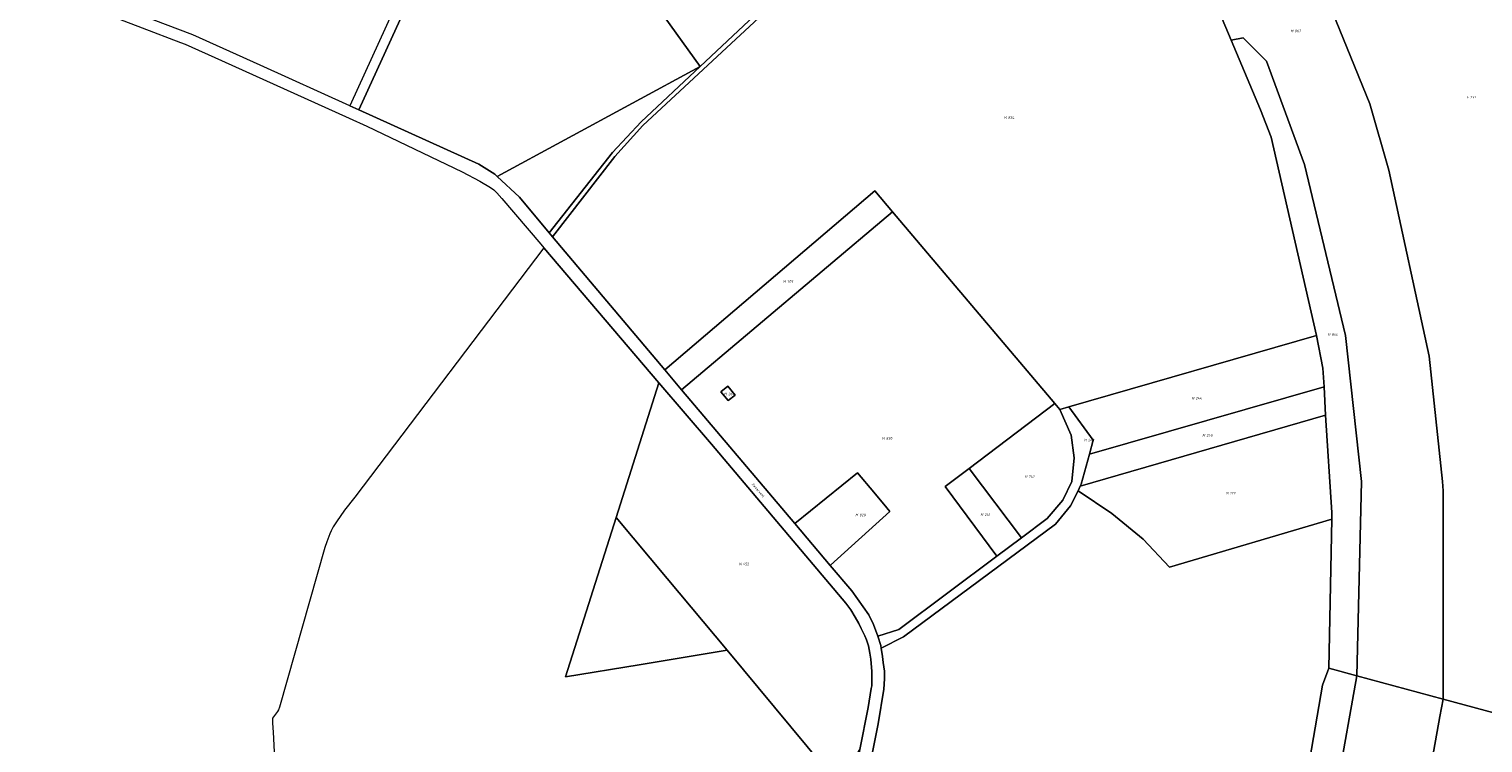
# Model space of a CAD drawing. Extents: x 197416 to 200266, y 360809 to 364638.
# Tile 4 of 17: x 197416 to 198447, y 362390 to 362896. Entities that reach past the tile are written whole.
import ezdxf
from ezdxf.enums import TextEntityAlignment as Align
from ezdxf.lldxf.tags import DXFTag

# ---------------------------------------------------------------- set-up
doc = ezdxf.new("R2010")
doc.units = 0
for name, color, linetype, lineweight in [('B-SB-KG-GRENS_PERCEEL-S', 30, 'Continuous', 25), ('B-SB-OG-BEBOUWING_STRAATNAAM-T18', 30, 'Continuous', 18), ('B-WE-KG-GRENS_PERCEEL-G', 30, 'KG-PERCEEL', 18)]:
    doc.layers.add(name, color=color, linetype=linetype, lineweight=lineweight)
doc.styles.add('NLCS-ISO', font='NLCS-ISO.ttf', dxfattribs={"height": 1.8})
doc.styles.add('NLCS-ISO-M1000-T18', font='NLCS-ISO.ttf', dxfattribs={"height": 1.8})
tags = doc.linetypes.add('KG-PERCEEL', pattern='A,5.5,-2,["P",Standard,S=1.8,R=0,X=-0.5,Y=-0.9],-2,5.5,-2,[5,NLCS.shx,S=0.75,R=0,X=0,Y=0],-2', length=19).pattern_tags.tags
tags[6] = DXFTag(74, 10)

# ---------------------------------------------------------------- blocks, each defined once
blk = doc.blocks.new('SKG-PERCEELNUMMER-SO')
at = {"style": 'NLCS-ISO', "oblique": 10, "flags": 1}
for tag, p in [('GEMEENTECODE', (0, 2.6)), ('PERCEELGROOTTE', (0, -2.4))]:
    blk.add_attdef(tag, text='', height=1.8, dxfattribs=at).set_placement(p, align=Align.MIDDLE_CENTER)
at = {"style": 'NLCS-ISO', "oblique": 10}
blk.add_attdef('SECTIE', text='', height=1.8, dxfattribs=at).set_placement((-0.5, 0), align=Align.MIDDLE_RIGHT)
blk.add_attdef('PERCEELNUMMER', text='', height=1.8, dxfattribs=at).set_placement((0.5, 0), align=Align.MIDDLE_LEFT)

msp = doc.modelspace()

# ---------------------------------------------------------------- linework, layer by layer
at = {"layer": 'B-WE-KG-GRENS_PERCEEL-G', "flags": 128}
for points in [[(198234.441, 362969.21), (198247.927, 362981.417), (198265.556, 362939.254), (198249.732, 362932.638), (198268.097, 362888.712), (198276.557, 362890.363), (198293.216, 362873.704), (198319.989, 362800.523), (198349.143, 362679.15), (198360.447, 362575.626), (198357.222, 362437.892), (198418.452, 362421.169), (198418.484, 362568.909), (198418.012, 362575.722), (198408.473, 362664.504), (198379.79, 362796.34), (198366.433, 362843.439), (198331.643, 362928.925), (198214.452, 363207.75), (198197.253, 363257.084), (198191.706, 363274.336), (198183.846, 363318.853), (198183.686, 363319.761), (198151.595, 363352.65), (198120.151, 363397.874), (198073.623, 363364.399), (198088.826, 363343.135), (198088.426, 363341.634), (198100.645, 363331.952), (198124.953, 363236.587), (198137.161, 363197.947), (198139.968, 363190.405), (198144.635, 363179.484), (198151.98, 363162.297), (198156.694, 363151.264), (198170.695, 363158.971), (198242.644, 362991.508), (198229.943, 362979.784), (198232.788, 362973.164)], [(198418.452, 362421.169), (198498.988, 362399.436), (198550.624, 362429.017), (198554.041, 362446.924), (198550.361, 362471.947), (198544.392, 362463.885), (198538.308, 362489.693), (198530.212, 362523.132), (198521.506, 362559.944), (198521.212, 362561.147), (198524.454, 362559.261), (198526.395, 362610.469), (198527.068, 362628.204), (198529.177, 362683.877), (198519.855, 362703.049), (198513.057, 362734.247), (198507.237, 362760.211), (198505.141, 362756.332), (198499.107, 362745.719), (198479.583, 362711.38), (198471.994, 362718.592), (198502.11, 362771.549), (198503.799, 362776.273), (198505.853, 362782.018), (198500.62, 362786.551), (198495.992, 362790.561), (198460.664, 362880.832), (198455.616, 362896.617), (198452.892, 362905.134), (198434.45, 362962.794), (198427.551, 362984.367), (198404.097, 363037.626), (198386.751, 363077.023), (198383.241, 363085.923), (198370.488, 363118.252), (198353.378, 363161.632), (198349.643, 363166.511), (198322.19, 363142.458), (198283.395, 363236.042), (198292.968, 363250.441), (198222.119, 363289.205), (198183.846, 363318.853), (198191.706, 363274.336), (198197.253, 363257.084), (198214.452, 363207.75), (198331.643, 362928.925), (198366.433, 362843.439), (198379.79, 362796.34), (198408.473, 362664.504), (198418.012, 362575.722), (198418.484, 362568.909)], [(197989.141, 362956.589), (197997.896, 362965.379), (197996.159, 362975.048), (197987.283, 363024.461), (197978.748, 363071.966), (197977.633, 363076.196), (197976.024, 363079.84), (197974.334, 363083.15), (197970.388, 363087.852), (197954.071, 363100.592), (197949.305, 363104.041), (197922.031, 363104.621), (197911.314, 363103.775), (197907.728, 363105.157), (197907.75, 363102.579), (197884.464, 363083.653), (197823.423, 363040.202), (197820.243, 363037.939), (197756.39, 362992.452), (197754.981, 362991.453), (197754.244, 362990.93), (197692.975, 362947.514), (197683.882, 362931.753), (197643.181, 362841.967), (197649.48, 362839.117), (197691.448, 362931.392), (197697.686, 362940.738), (197701.399, 362944.003), (197754.767, 362982.475), (197791.699, 363008.628), (197802.393, 363016.497), (197823.898, 363031.727), (197827.102, 363033.996), (197859.759, 363057.162), (197877.683, 363070.122), (197898.267, 363083.697), (197908.216, 363086.865), (197918.844, 363088.461), (197927.994, 363087.712), (197949.738, 363081.842), (197965.392, 363078.827), (197968.759, 363073.704)], [(197891.567, 362869.982), (197849.749, 362830.581), (197829.327, 362808.858), (197784.526, 362752.088), (197786.81, 362749.237), (197831.026, 362806.215), (197850.944, 362828.021), (197989.141, 362956.589), (197968.759, 363073.704), (197965.392, 363078.827), (197949.738, 363081.842), (197951.656, 363060.99), (197957.453, 363033.442), (197983.839, 362956.971)], [(197823.898, 363031.727), (197802.393, 363016.497), (197791.699, 363008.628), (197891.567, 362869.982), (197983.839, 362956.971), (197957.453, 363033.442), (197951.656, 363060.99), (197906.771, 363029.143), (197888.64, 363016.282), (197855.955, 362993.111), (197852.931, 362990.967)], [(197891.567, 362869.982), (197791.699, 363008.628), (197754.767, 362982.475), (197701.399, 362944.003), (197697.686, 362940.738), (197691.448, 362931.392), (197649.48, 362839.117), (197734.505, 362800.686), (197745.954, 362793.476), (197747.661, 362791.871)], [(198143.036, 362630.896), (198146.541, 362626.753), (198152.927, 362628.544), (198328.566, 362679.11), (198296.319, 362819.704), (198288.844, 362839.089), (198268.097, 362888.712), (198249.732, 362932.638), (198237.594, 362961.669), (198233.245, 362958.416), (198224.886, 362954.62), (198215.481, 362953.204), (198188.656, 362958.06), (198185.655, 362959.416), (198008.265, 362907.673), (197997.896, 362965.379), (197989.141, 362956.589), (197850.944, 362828.021), (197831.026, 362806.215), (197786.81, 362749.237), (197866.418, 362654.873), (198015.296, 362781.662), (198027.802, 362766.909)], [(197754.101, 361990.503), (197858.855, 362008.855), (197895.581, 362015.29), (197907.549, 362016.907), (197913.256, 362018.188), (197925.868, 362021.633), (197928.785, 362023.129), (197932.836, 362026.102), (197936.298, 362029.751), (197939.426, 362033.665), (197941.697, 362037.365), (197944.248, 362042.885), (197945.815, 362046.851), (197947.781, 362053.234), (197968.799, 362158.704), (198017.671, 362403.752), (198021.63, 362428.25), (198022.235, 362435.627), (198022.222, 362441.074), (198021.327, 362447.351), (198020.781, 362451.573), (198019.795, 362457.423), (198019.603, 362459.278), (198017.563, 362465.934), (198014.518, 362474.168), (198011.15, 362480.98), (197999.068, 362498.059), (197983.753, 362516.161), (197958.669, 362545.811), (197878.347, 362640.75), (197866.418, 362654.873), (197786.81, 362749.237), (197784.526, 362752.088), (197763.298, 362777.18), (197747.661, 362791.871), (197745.954, 362793.476), (197734.505, 362800.686), (197649.48, 362839.117), (197643.181, 362841.967), (197579.571, 362870.778), (197531.667, 362892.505), (197427.87, 362931.949), (197425.867, 362932.924), (197422.823, 362937.003), (197415.615, 362923.883), (197420.787, 362926.105), (197495.873, 362897.372), (197522.97, 362887.003), (197526.204, 362885.766), (197551.982, 362874.149), (197642.662, 362833.341), (197655.026, 362827.607), (197722.836, 362795.137), (197735.371, 362788.582), (197742.759, 362784.018), (197745.25, 362782.358), (197747.242, 362780.367), (197750.978, 362776.384), (197778.593, 362743.842), (197780.621, 362741.453), (197862.09, 362645.579), (197899.484, 362602.136), (197994.841, 362489.412), (197998.308, 362484.567), (198001.444, 362479.389), (198004.002, 362474.881), (198005.735, 362471.374), (198008.295, 362466.2), (198009.45, 362463.448), (198010.936, 362459.028), (198011.922, 362453.943), (198012.578, 362449.525), (198013.146, 362440.859), (198013.218, 362433.446), (198013.131, 362430.695), (198012.879, 362428.946), (198010.62, 362415.286), (198004.767, 362385.523), (197997.962, 362350.91), (197941.047, 362061.079), (197939.051, 362053.267), (197936.889, 362047.282), (197933.981, 362040.052), (197931.073, 362035.811), (197928.248, 362032.986), (197923.765, 362030.075), (197918.45, 362028.412), (197911.06, 362026.833), (197745.63, 361997.088), (197721.323, 361992.718), (197710.114, 361990.638), (197686.117, 361987.058), (197678.312, 361986.64), (197668.679, 361986.14), (197656.225, 361985.97), (197645.923, 361986.387), (197642.877, 361986.51), (197642.481, 361978.212), (197660.235, 361977.946), (197686.469, 361979.226), (197743.263, 361988.898)], [(198328.566, 362679.11), (198333.162, 362655.963), (198334.024, 362642.747), (198335.04, 362622.675), (198339.485, 362553.537), (198339.332, 362548.86), (198337.278, 362443.339), (198357.222, 362437.892), (198360.447, 362575.626), (198349.143, 362679.15), (198319.989, 362800.523), (198293.216, 362873.704), (198276.557, 362890.363), (198268.097, 362888.712), (198288.844, 362839.089), (198296.319, 362819.704)], [(197891.567, 362869.982), (197747.661, 362791.871), (197763.298, 362777.18), (197784.526, 362752.088), (197829.327, 362808.858), (197849.749, 362830.581)], [(197866.418, 362654.873), (197878.347, 362640.75), (198027.802, 362766.909), (198015.296, 362781.662)], [(197878.347, 362640.75), (197958.669, 362545.811), (198003.17, 362581.798), (198014.697, 362567.952), (198023.921, 362556.861), (198025.956, 362554.416), (197983.825, 362516.226), (197983.753, 362516.161), (197999.068, 362498.059), (198011.15, 362480.98), (198014.518, 362474.168), (198017.563, 362465.934), (198032.303, 362470.753), (198101.814, 362522.672), (198065.321, 362571.986), (198082.33, 362584.871), (198143.036, 362630.896), (198027.802, 362766.909)], [(198004.767, 362385.523), (197989.453, 362361.145), (197910.665, 362455.922), (197848.159, 362445.684), (197795.984, 362437.168), (197831.827, 362550.186), (197862.09, 362645.579), (197780.621, 362741.453), (197646.674, 362564.433), (197639.282, 362555.21), (197633.634, 362546.987), (197631.308, 362543.581), (197629.813, 362540.757), (197628.899, 362538.515), (197626.739, 362532.866), (197625.409, 362528.713), (197593.082, 362415.574), (197592.498, 362413.746), (197591.75, 362412.581), (197588.345, 362407.679), (197588.262, 362404.191), (197588.675, 362397.878), (197589.503, 362383.922), (197590.91, 362369.219), (197600.093, 362251.172), (197600.341, 362248.264), (197604.571, 362228.657), (197605.481, 362224.587), (197617.343, 362180.972), (197635.562, 362109.908), (197748.521, 362124.857), (197743.016, 362054.299), (197743.511, 362042.748), (197746.403, 362000.534), (197745.63, 361997.088), (197911.06, 362026.833), (197918.45, 362028.412), (197923.765, 362030.075), (197928.248, 362032.986), (197931.073, 362035.811), (197933.981, 362040.052), (197936.889, 362047.282), (197939.051, 362053.267), (197941.047, 362061.079), (197997.962, 362350.91)], [(198152.927, 362628.544), (198170.079, 362605.005), (198167.505, 362595.101), (198334.024, 362642.747), (198333.162, 362655.963), (198328.566, 362679.11)], [(197899.484, 362602.136), (197862.09, 362645.579), (197831.827, 362550.186), (197868.185, 362506.746), (197910.665, 362455.922), (197989.453, 362361.145), (198004.767, 362385.523), (198010.62, 362415.286), (198012.879, 362428.946), (198013.131, 362430.695), (198013.218, 362433.446), (198013.146, 362440.859), (198012.578, 362449.525), (198011.922, 362453.943), (198010.936, 362459.028), (198009.45, 362463.448), (198008.295, 362466.2), (198005.735, 362471.374), (198004.002, 362474.881), (198001.444, 362479.389), (197998.308, 362484.567), (197994.841, 362489.412)], [(197906.259, 362639.289), (197911.037, 362643.206), (197916.234, 362636.9), (197911.457, 362632.987)], [(197916.234, 362636.9), (197911.037, 362643.206), (197906.259, 362639.289), (197911.457, 362632.987)], [(198160.986, 362572.28), (198335.04, 362622.675), (198334.024, 362642.747), (198167.505, 362595.101), (198161.773, 362573.818)], [(198019.795, 362457.423), (198035.665, 362465.526), (198143.405, 362545.432), (198154.062, 362558.35), (198159.521, 362569.124), (198160.986, 362572.28), (198161.773, 362573.818), (198167.505, 362595.101), (198170.079, 362605.005), (198152.927, 362628.544), (198146.541, 362626.753), (198154.674, 362608.462), (198156.722, 362592.366), (198155.033, 362575.662), (198148.747, 362562.33), (198137.553, 362549.379), (198119.351, 362535.774), (198101.814, 362522.672), (198032.303, 362470.753), (198017.563, 362465.934), (198019.603, 362459.278)], [(198143.036, 362630.896), (198082.33, 362584.871), (198119.351, 362535.774), (198137.553, 362549.379), (198148.747, 362562.33), (198155.033, 362575.662), (198156.722, 362592.366), (198154.674, 362608.462), (198146.541, 362626.753)], [(198160.986, 362572.28), (198159.521, 362569.124), (198183.405, 362552.86), (198205.645, 362534.791), (198224.224, 362514.869), (198339.332, 362548.86), (198339.485, 362553.537), (198335.04, 362622.675)], [(197958.669, 362545.811), (197983.753, 362516.161), (197983.825, 362516.226), (198025.956, 362554.416), (198023.921, 362556.861), (198014.697, 362567.952), (198003.17, 362581.798)], [(198101.814, 362522.672), (198119.351, 362535.774), (198082.33, 362584.871), (198065.321, 362571.986)], [(198252.656, 361961.989), (198299.37, 362189.639), (198301.946, 362251.165), (198332.788, 362431.218), (198337.278, 362443.339), (198339.332, 362548.86), (198224.224, 362514.869), (198205.645, 362534.791), (198183.405, 362552.86), (198159.521, 362569.124), (198154.062, 362558.35), (198143.405, 362545.432), (198035.665, 362465.526), (198019.795, 362457.423), (198020.781, 362451.573), (198021.327, 362447.351), (198022.222, 362441.074), (198022.235, 362435.627), (198021.63, 362428.25), (198017.671, 362403.752), (197968.799, 362158.704), (198036.134, 362145.248), (198036.345, 362141.805), (198036.617, 362138.366), (198036.95, 362134.932), (198037.345, 362131.505), (198037.8, 362128.085), (198038.317, 362124.674), (198038.894, 362121.273), (198039.437, 362118.715), (198040.048, 362116.172), (198040.726, 362113.647), (198041.47, 362111.14), (198042.28, 362108.654), (198043.156, 362106.19), (198044.096, 362103.749), (198045.1, 362101.335), (198047.789, 362095.84), (198050.518, 362090.365), (198053.288, 362084.911), (198056.098, 362079.477), (198057.869, 362076.027), (198059, 362074.439), (198060.186, 362072.892), (198061.425, 362071.388), (198062.717, 362069.928), (198064.059, 362068.515), (198065.45, 362067.149), (198066.888, 362065.833), (198068.371, 362064.569), (198069.898, 362063.357), (198071.467, 362062.2), (198075.153, 362059.766), (198078.876, 362057.389), (198082.634, 362055.067), (198086.426, 362052.802), (198024.627, 361943.065)], [(197868.185, 362506.746), (197831.827, 362550.186), (197795.984, 362437.168), (197848.159, 362445.684), (197910.665, 362455.922)], [(198266.786, 361963.161), (198303.341, 362135.225), (198357.221, 362437.859), (198357.222, 362437.892), (198337.278, 362443.339), (198332.788, 362431.218), (198301.946, 362251.165), (198299.37, 362189.639), (198252.656, 361961.989)], [(198303.341, 362135.225), (198343.628, 362224.33), (198352.897, 362250.057), (198394.901, 362292.287), (198397.662, 362307.586), (198402.405, 362334.805), (198409.304, 362371.819), (198415.993, 362408.973), (198418.452, 362421.169), (198357.222, 362437.892), (198357.221, 362437.859)], [(198394.901, 362292.287), (198408.855, 362305.747), (198430.006, 362323.187), (198435.019, 362324.131), (198445.903, 362341.71), (198448.131, 362356.014), (198498.861, 362393.314), (198498.988, 362399.436), (198418.452, 362421.169), (198415.993, 362408.973), (198409.304, 362371.819), (198402.405, 362334.805), (198397.662, 362307.586)]]:
    msp.add_lwpolyline(points, close=True, dxfattribs=at)

# ---------------------------------------------------------------- block references
at = {"layer": 'B-SB-KG-GRENS_PERCEEL-S', "color": 30}
for p, values in [((198312.609, 362895.139), {'PERCEELNUMMER': '867', 'SECTIE': 'M'}), ((198437.036, 362848.167), {'PERCEELNUMMER': '231', 'SECTIE': 'F'}), ((198109.321, 362833.713), {'PERCEELNUMMER': '824', 'SECTIE': 'M'}), ((197952.725, 362717.427), {'PERCEELNUMMER': '705', 'SECTIE': 'M'}), ((198338.841, 362679.927), {'PERCEELNUMMER': '866', 'SECTIE': 'M'}), ((197910.942, 362637.708), {'PERCEELNUMMER': '264', 'SECTIE': 'M'}), ((198242.392, 362634.628), {'PERCEELNUMMER': '244', 'SECTIE': 'M'}), ((198022.879, 362606.194), {'PERCEELNUMMER': '830', 'SECTIE': 'M'}), ((198166.099, 362604.999), {'PERCEELNUMMER': '243', 'SECTIE': 'M'}), ((198250.092, 362608.354), {'PERCEELNUMMER': '245', 'SECTIE': 'M'}), ((198123.973, 362579.148), {'PERCEELNUMMER': '242', 'SECTIE': 'M'}), ((198266.684, 362567.305), {'PERCEELNUMMER': '173', 'SECTIE': 'N'}), ((198003.99, 362551.83), {'PERCEELNUMMER': '829', 'SECTIE': 'M'}), ((198092.728, 362552.145), {'PERCEELNUMMER': '241', 'SECTIE': 'M'}), ((197921.3, 362517.097), {'PERCEELNUMMER': '452', 'SECTIE': 'N'})]:
    msp.add_blockref('SKG-PERCEELNUMMER-SO', p, dxfattribs=at).add_auto_attribs(values)

# ---------------------------------------------------------------- texts
at = {"layer": 'B-SB-OG-BEBOUWING_STRAATNAAM-T18', "color": 30, "style": 'NLCS-ISO-M1000-T18'}
msp.add_text('Zwaarveld', height=1.8, rotation=310.3, dxfattribs=at).set_placement((197932.545, 362569.515), align=Align.MIDDLE)

doc.saveas('drawing.dxf')
